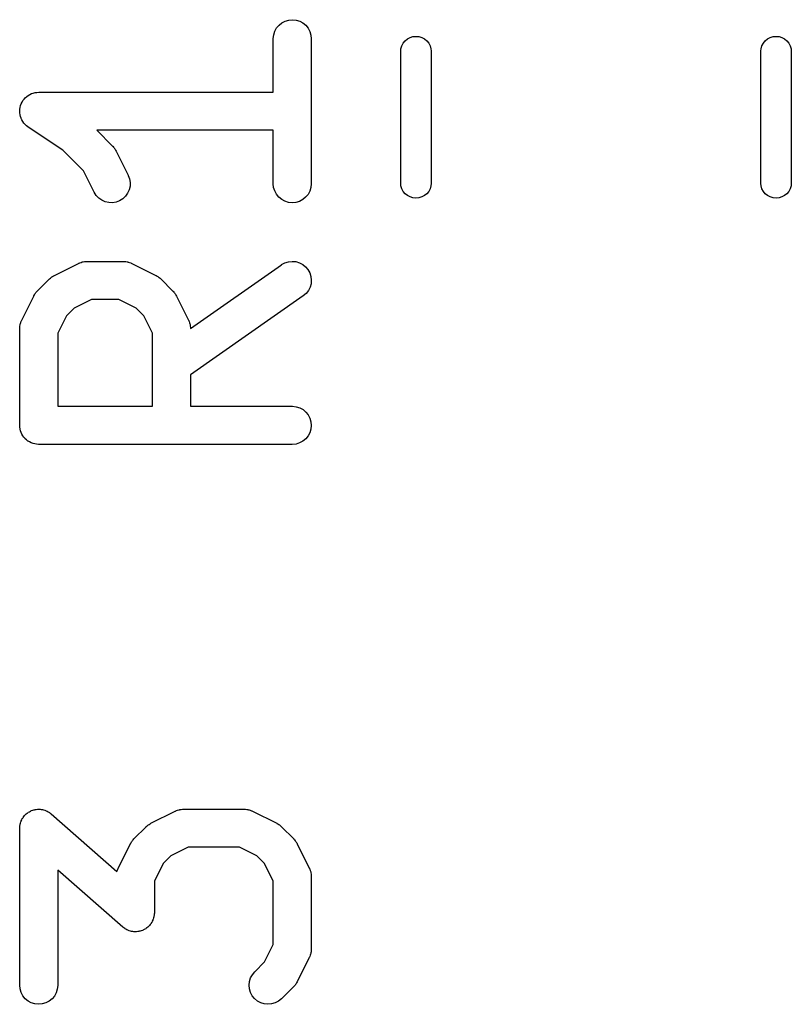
# Model space of a CAD drawing. Extents: x -0.18 to 2.54, y -2.17 to -0.07.
# Tile 6 of 39: x 0.29 to 0.41, y -0.73 to -0.57. Entities that reach past the tile are written whole.
import ezdxf

# ---------------------------------------------------------------- set-up
doc = ezdxf.new("R2010")
doc.units = 0
doc.header["$MEASUREMENT"] = 0
doc.layers.add('BLACK', color=7, linetype='CONTINUOUS')

msp = doc.modelspace()

# ---------------------------------------------------------------- linework, layer by layer
at = {"layer": 'BLACK', "linetype": 'CONTINUOUS'}
for p, q in [((0.330413, -0.576146), (0.330784, -0.575704)), ((0.330784, -0.575704), (0.331233, -0.575343)), ((0.331233, -0.575343), (0.331744, -0.575076)), ((0.331744, -0.575076), (0.332296, -0.574914)), ((0.332296, -0.574914), (0.33287, -0.574861)), ((0.33287, -0.574861), (0.333443, -0.574922)), ((0.333443, -0.574922), (0.333994, -0.575092)), ((0.333994, -0.575092), (0.334501, -0.575366)), ((0.334501, -0.575366), (0.334945, -0.575733)), ((0.334945, -0.575733), (0.335309, -0.57618)), ((0.329897, -0.577773), (0.329961, -0.5772)), ((0.329961, -0.5772), (0.330136, -0.576651)), ((0.330136, -0.576651), (0.330413, -0.576146)), ((0.335309, -0.57618), (0.33558, -0.576689)), ((0.33558, -0.576689), (0.335746, -0.57724)), ((0.335746, -0.57724), (0.335802, -0.577814)), ((0.351139, -0.577627), (0.351584, -0.577492)), ((0.351584, -0.577492), (0.352047, -0.577446)), ((0.352047, -0.577446), (0.35251, -0.577492)), ((0.35251, -0.577492), (0.352956, -0.577627)), ((0.407044, -0.577627), (0.40749, -0.577492)), ((0.40749, -0.577492), (0.407953, -0.577446)), ((0.407953, -0.577446), (0.408416, -0.577492)), ((0.408416, -0.577492), (0.408861, -0.577627)), ((0.329897, -0.577814), (0.329897, -0.577773)), ((0.329897, -0.58611), (0.329897, -0.577814)), ((0.335802, -0.577814), (0.335802, -0.600311)), ((0.349719, -0.579357), (0.349854, -0.578911)), ((0.349854, -0.578911), (0.350074, -0.578501)), ((0.350074, -0.578501), (0.350369, -0.578141)), ((0.350369, -0.578141), (0.350729, -0.577846)), ((0.350729, -0.577846), (0.351139, -0.577627)), ((0.352956, -0.577627), (0.353366, -0.577846)), ((0.353366, -0.577846), (0.353726, -0.578141)), ((0.353726, -0.578141), (0.354021, -0.578501)), ((0.354021, -0.578501), (0.35424, -0.578911)), ((0.35424, -0.578911), (0.354375, -0.579357)), ((0.405625, -0.579357), (0.40576, -0.578911)), ((0.40576, -0.578911), (0.405979, -0.578501)), ((0.405979, -0.578501), (0.406274, -0.578141)), ((0.406274, -0.578141), (0.406634, -0.577846)), ((0.406634, -0.577846), (0.407044, -0.577627)), ((0.408861, -0.577627), (0.409271, -0.577846)), ((0.409271, -0.577846), (0.409631, -0.578141)), ((0.409631, -0.578141), (0.409926, -0.578501)), ((0.409926, -0.578501), (0.410146, -0.578911)), ((0.410146, -0.578911), (0.410281, -0.579357)), ((0.349685, -0.579704), (0.349719, -0.579357)), ((0.349685, -0.600296), (0.349685, -0.579704)), ((0.354375, -0.579357), (0.354409, -0.579704)), ((0.354409, -0.579704), (0.354409, -0.600296)), ((0.405591, -0.579704), (0.405625, -0.579357)), ((0.405591, -0.600296), (0.405591, -0.579704)), ((0.410281, -0.579357), (0.410315, -0.579704)), ((0.410315, -0.579704), (0.410315, -0.600296)), ((0.291631, -0.586778), (0.291846, -0.586603)), ((0.291846, -0.586603), (0.291847, -0.586602)), ((0.291847, -0.586602), (0.291849, -0.586601)), ((0.291849, -0.586601), (0.292108, -0.586463)), ((0.292108, -0.586463), (0.292354, -0.586333)), ((0.292354, -0.586333), (0.292357, -0.586332)), ((0.292357, -0.586332), (0.292359, -0.586331)), ((0.292359, -0.586331), (0.292627, -0.58625)), ((0.292627, -0.58625), (0.292906, -0.586166)), ((0.292906, -0.586166), (0.292908, -0.586166)), ((0.292908, -0.586166), (0.292911, -0.586165)), ((0.292911, -0.586165), (0.293198, -0.586137)), ((0.293198, -0.586137), (0.29348, -0.58611)), ((0.29348, -0.58611), (0.329897, -0.58611)), ((0.290588, -0.588464), (0.290675, -0.588184)), ((0.290675, -0.588184), (0.290757, -0.587918)), ((0.290757, -0.587918), (0.290759, -0.587916)), ((0.290759, -0.587914), (0.290899, -0.587657)), ((0.290759, -0.587916), (0.290759, -0.587914)), ((0.290899, -0.587657), (0.291032, -0.587411)), ((0.291032, -0.587411), (0.291033, -0.58741)), ((0.291033, -0.58741), (0.291034, -0.587408)), ((0.291034, -0.587408), (0.291216, -0.587188)), ((0.291216, -0.587188), (0.291399, -0.586967)), ((0.291399, -0.586967), (0.291401, -0.586966)), ((0.291401, -0.586966), (0.291402, -0.586964)), ((0.291402, -0.586964), (0.291631, -0.586778)), ((0.290527, -0.589037), (0.290557, -0.588757)), ((0.290527, -0.58904), (0.290527, -0.589037)), ((0.290527, -0.589042), (0.290527, -0.58904)), ((0.290552, -0.589322), (0.290527, -0.589042)), ((0.290578, -0.589611), (0.290552, -0.589322)), ((0.290557, -0.588757), (0.290587, -0.588469)), ((0.290579, -0.589613), (0.290578, -0.589611)), ((0.290579, -0.589616), (0.290579, -0.589613)), ((0.290662, -0.589897), (0.290579, -0.589616)), ((0.290587, -0.588469), (0.290588, -0.588467)), ((0.290588, -0.588467), (0.290588, -0.588464)), ((0.29074, -0.590164), (0.290662, -0.589897)), ((0.290741, -0.590167), (0.29074, -0.590164)), ((0.290742, -0.590169), (0.290741, -0.590167)), ((0.290865, -0.590405), (0.290742, -0.590169)), ((0.291006, -0.590676), (0.290865, -0.590405)), ((0.291008, -0.590677), (0.291006, -0.590676)), ((0.291009, -0.590679), (0.291008, -0.590677)), ((0.291187, -0.590901), (0.291009, -0.590679)), ((0.291367, -0.591125), (0.291187, -0.590901)), ((0.291368, -0.591127), (0.291367, -0.591125)), ((0.29137, -0.591129), (0.291368, -0.591127)), ((0.291593, -0.591316), (0.29137, -0.591129)), ((0.291807, -0.591496), (0.291593, -0.591316)), ((0.291811, -0.591499), (0.291807, -0.591496)), ((0.291812, -0.591499), (0.291811, -0.591499)), ((0.291811, -0.591499), (0.291811, -0.591499)), ((0.291842, -0.591519), (0.291812, -0.591499)), ((0.297223, -0.595107), (0.291842, -0.591519)), ((0.329897, -0.592015), (0.302483, -0.592015)), ((0.302483, -0.592015), (0.304941, -0.594474)), ((0.329897, -0.600311), (0.329897, -0.592015)), ((0.300427, -0.598311), (0.297223, -0.595107)), ((0.304941, -0.594474), (0.30497, -0.594503)), ((0.30497, -0.594503), (0.305074, -0.594633)), ((0.305074, -0.594633), (0.305188, -0.594753)), ((0.305188, -0.594753), (0.305253, -0.594857)), ((0.305253, -0.594857), (0.30533, -0.594953)), ((0.30533, -0.594953), (0.305406, -0.595101)), ((0.305406, -0.595101), (0.305494, -0.595241)), ((0.305494, -0.595241), (0.307369, -0.598991)), ((0.302087, -0.601632), (0.300427, -0.598311)), ((0.307369, -0.598991), (0.307387, -0.599028)), ((0.307387, -0.599028), (0.307586, -0.599569)), ((0.307586, -0.599569), (0.307676, -0.600138)), ((0.307676, -0.600138), (0.307653, -0.600714)), ((0.329953, -0.600885), (0.329897, -0.600311)), ((0.335802, -0.600352), (0.335738, -0.600925)), ((0.335802, -0.600311), (0.335802, -0.600352)), ((0.349719, -0.600643), (0.349685, -0.600296)), ((0.354409, -0.600296), (0.354375, -0.600643)), ((0.405625, -0.600643), (0.405591, -0.600296)), ((0.410315, -0.600296), (0.410281, -0.600643)), ((0.302394, -0.60212), (0.302087, -0.601632)), ((0.307279, -0.601798), (0.306942, -0.602265)), ((0.307519, -0.601274), (0.307279, -0.601798)), ((0.307653, -0.600714), (0.307519, -0.601274)), ((0.33012, -0.601436), (0.329953, -0.600885)), ((0.33039, -0.601945), (0.33012, -0.601436)), ((0.330754, -0.602392), (0.33039, -0.601945)), ((0.335564, -0.601474), (0.335286, -0.601979)), ((0.335738, -0.600925), (0.335564, -0.601474)), ((0.349854, -0.601089), (0.349719, -0.600643)), ((0.350074, -0.601499), (0.349854, -0.601089)), ((0.350369, -0.601859), (0.350074, -0.601499)), ((0.350729, -0.602154), (0.350369, -0.601859)), ((0.353726, -0.601859), (0.353366, -0.602154)), ((0.354021, -0.601499), (0.353726, -0.601859)), ((0.35424, -0.601089), (0.354021, -0.601499)), ((0.354375, -0.600643), (0.35424, -0.601089)), ((0.40576, -0.601089), (0.405625, -0.600643)), ((0.405979, -0.601499), (0.40576, -0.601089)), ((0.406274, -0.601859), (0.405979, -0.601499)), ((0.406634, -0.602154), (0.406274, -0.601859)), ((0.409631, -0.601859), (0.409271, -0.602154)), ((0.409926, -0.601499), (0.409631, -0.601859)), ((0.410146, -0.601089), (0.409926, -0.601499)), ((0.410281, -0.600643), (0.410146, -0.601089)), ((0.30279, -0.602538), (0.302394, -0.60212)), ((0.303259, -0.602873), (0.30279, -0.602538)), ((0.303785, -0.603109), (0.303259, -0.602873)), ((0.304346, -0.603239), (0.303785, -0.603109)), ((0.304922, -0.603258), (0.304346, -0.603239)), ((0.305491, -0.603164), (0.304922, -0.603258)), ((0.30603, -0.602961), (0.305491, -0.603164)), ((0.30652, -0.602658), (0.30603, -0.602961)), ((0.306942, -0.602265), (0.30652, -0.602658)), ((0.331198, -0.602759), (0.330754, -0.602392)), ((0.331705, -0.603033), (0.331198, -0.602759)), ((0.332256, -0.603204), (0.331705, -0.603033)), ((0.332829, -0.603264), (0.332256, -0.603204)), ((0.333403, -0.603212), (0.332829, -0.603264)), ((0.333956, -0.603049), (0.333403, -0.603212)), ((0.334466, -0.602782), (0.333956, -0.603049)), ((0.334916, -0.602421), (0.334466, -0.602782)), ((0.335286, -0.601979), (0.334916, -0.602421)), ((0.351139, -0.602373), (0.350729, -0.602154)), ((0.351584, -0.602508), (0.351139, -0.602373)), ((0.352047, -0.602554), (0.351584, -0.602508)), ((0.35251, -0.602508), (0.352047, -0.602554)), ((0.352956, -0.602373), (0.35251, -0.602508)), ((0.353366, -0.602154), (0.352956, -0.602373)), ((0.407044, -0.602373), (0.406634, -0.602154)), ((0.40749, -0.602508), (0.407044, -0.602373)), ((0.407953, -0.602554), (0.40749, -0.602508)), ((0.408416, -0.602508), (0.407953, -0.602554)), ((0.408861, -0.602373), (0.408416, -0.602508)), ((0.409271, -0.602154), (0.408861, -0.602373)), ((0.299658, -0.612668), (0.299695, -0.61265)), ((0.299695, -0.61265), (0.299777, -0.61262)), ((0.299777, -0.61262), (0.299853, -0.612579)), ((0.299853, -0.612579), (0.300047, -0.612521)), ((0.300047, -0.612521), (0.300236, -0.612451)), ((0.300236, -0.612451), (0.300322, -0.612438)), ((0.300322, -0.612438), (0.300405, -0.612413)), ((0.300405, -0.612413), (0.300606, -0.612393)), ((0.300606, -0.612393), (0.300805, -0.612362)), ((0.300805, -0.612362), (0.300892, -0.612365)), ((0.300892, -0.612365), (0.300979, -0.612357)), ((0.300979, -0.612357), (0.306603, -0.612357)), ((0.306603, -0.612357), (0.306644, -0.612357)), ((0.306644, -0.612357), (0.306731, -0.612367)), ((0.306731, -0.612367), (0.306817, -0.612364)), ((0.306817, -0.612364), (0.307016, -0.612399)), ((0.307016, -0.612399), (0.307217, -0.612421)), ((0.307217, -0.612421), (0.307299, -0.612447)), ((0.307299, -0.612447), (0.307385, -0.612462)), ((0.307385, -0.612462), (0.307574, -0.612534)), ((0.307574, -0.612534), (0.307766, -0.612595)), ((0.307766, -0.612595), (0.307842, -0.612637)), ((0.307842, -0.612637), (0.307923, -0.612668)), ((0.33119, -0.612867), (0.331696, -0.612591)), ((0.331696, -0.612591), (0.332246, -0.612419)), ((0.332246, -0.612419), (0.332819, -0.612357)), ((0.332819, -0.612357), (0.333393, -0.612407)), ((0.333393, -0.612407), (0.333947, -0.612568)), ((0.333947, -0.612568), (0.334458, -0.612833)), ((0.295909, -0.614543), (0.299658, -0.612668)), ((0.307923, -0.612668), (0.311673, -0.614543)), ((0.31705, -0.622764), (0.331156, -0.61289)), ((0.331156, -0.61289), (0.33119, -0.612867)), ((0.334458, -0.612833), (0.334908, -0.613193)), ((0.334908, -0.613193), (0.33528, -0.613633)), ((0.33528, -0.613633), (0.33556, -0.614137)), ((0.33556, -0.614137), (0.335736, -0.614686)), ((0.293266, -0.616971), (0.295141, -0.615096)), ((0.295141, -0.615096), (0.295171, -0.615067)), ((0.295171, -0.615067), (0.2953, -0.614964)), ((0.2953, -0.614964), (0.295421, -0.61485)), ((0.295421, -0.61485), (0.295525, -0.614784)), ((0.295525, -0.614784), (0.295621, -0.614708)), ((0.295621, -0.614708), (0.295768, -0.614631)), ((0.295768, -0.614631), (0.295909, -0.614543)), ((0.311673, -0.614543), (0.31171, -0.614562)), ((0.31171, -0.614562), (0.311849, -0.614652)), ((0.311849, -0.614652), (0.311995, -0.61473)), ((0.311995, -0.61473), (0.31209, -0.614808)), ((0.31209, -0.614808), (0.312193, -0.614875)), ((0.312193, -0.614875), (0.312312, -0.614991)), ((0.312312, -0.614991), (0.31244, -0.615096)), ((0.31244, -0.615096), (0.314315, -0.616971)), ((0.335736, -0.614686), (0.335802, -0.615258)), ((0.335802, -0.615258), (0.335756, -0.615833)), ((0.292979, -0.617321), (0.293046, -0.617218)), ((0.293046, -0.617218), (0.293161, -0.617099)), ((0.293161, -0.617099), (0.293266, -0.616971)), ((0.314315, -0.616971), (0.314344, -0.617)), ((0.314344, -0.617), (0.314448, -0.61713)), ((0.314448, -0.61713), (0.314561, -0.617251)), ((0.335337, -0.616901), (0.334981, -0.617353)), ((0.335599, -0.616387), (0.335337, -0.616901)), ((0.335756, -0.615833), (0.335599, -0.616387)), ((0.290839, -0.621488), (0.292713, -0.617738)), ((0.292713, -0.617738), (0.292732, -0.617702)), ((0.292732, -0.617702), (0.292822, -0.617562)), ((0.292822, -0.617562), (0.292901, -0.617416)), ((0.292901, -0.617416), (0.292979, -0.617321)), ((0.301676, -0.618262), (0.298978, -0.619611)), ((0.305906, -0.618262), (0.301676, -0.618262)), ((0.308603, -0.619611), (0.305906, -0.618262)), ((0.314561, -0.617251), (0.314627, -0.617355)), ((0.314627, -0.617355), (0.314704, -0.617451)), ((0.314704, -0.617451), (0.31478, -0.617598)), ((0.31478, -0.617598), (0.314868, -0.617738)), ((0.314868, -0.617738), (0.316743, -0.621488)), ((0.334543, -0.617728), (0.317055, -0.62997)), ((0.334981, -0.617353), (0.334543, -0.617728)), ((0.298978, -0.619611), (0.297781, -0.620808)), ((0.3098, -0.620808), (0.308603, -0.619611)), ((0.290705, -0.621837), (0.290766, -0.621645)), ((0.290766, -0.621645), (0.290807, -0.621569)), ((0.290807, -0.621569), (0.290839, -0.621488)), ((0.297781, -0.620808), (0.296432, -0.623505)), ((0.311149, -0.623505), (0.3098, -0.620808)), ((0.316743, -0.621488), (0.316761, -0.621525)), ((0.316761, -0.621525), (0.316791, -0.621607)), ((0.316791, -0.621607), (0.316832, -0.621683)), ((0.316832, -0.621683), (0.31689, -0.621876)), ((0.290527, -0.622767), (0.290537, -0.622681)), ((0.290527, -0.622808), (0.290527, -0.622767)), ((0.290527, -0.637806), (0.290527, -0.622808)), ((0.290535, -0.622594), (0.290569, -0.622395)), ((0.290537, -0.622681), (0.290535, -0.622594)), ((0.290569, -0.622395), (0.290591, -0.622194)), ((0.290591, -0.622194), (0.290618, -0.622112)), ((0.290618, -0.622112), (0.290632, -0.622026)), ((0.290632, -0.622026), (0.290705, -0.621837)), ((0.31689, -0.621876), (0.31696, -0.622066)), ((0.31696, -0.622066), (0.316973, -0.622151)), ((0.316973, -0.622151), (0.316999, -0.622235)), ((0.316999, -0.622235), (0.317018, -0.622436)), ((0.317018, -0.622436), (0.31705, -0.622635)), ((0.31705, -0.622635), (0.317046, -0.622722)), ((0.317046, -0.622722), (0.31705, -0.622764)), ((0.296432, -0.623505), (0.296432, -0.634854)), ((0.311149, -0.634854), (0.311149, -0.623505)), ((0.317055, -0.62997), (0.317055, -0.634854)), ((0.296432, -0.634854), (0.311149, -0.634854)), ((0.317055, -0.634854), (0.33285, -0.634854)), ((0.33285, -0.634854), (0.332891, -0.634854)), ((0.332891, -0.634854), (0.333464, -0.634918)), ((0.333464, -0.634918), (0.334013, -0.635093)), ((0.334013, -0.635093), (0.334518, -0.63537)), ((0.334518, -0.63537), (0.334959, -0.635741)), ((0.334959, -0.635741), (0.33532, -0.63619)), ((0.33532, -0.63619), (0.335587, -0.6367)), ((0.335587, -0.6367), (0.33575, -0.637253)), ((0.290554, -0.638083), (0.290527, -0.637806)), ((0.290579, -0.63836), (0.290554, -0.638083)), ((0.290582, -0.63837), (0.290579, -0.63836)), ((0.290583, -0.63838), (0.290582, -0.63837)), ((0.290663, -0.638646), (0.290583, -0.63838)), ((0.335742, -0.6384), (0.335572, -0.638951)), ((0.335802, -0.637827), (0.335742, -0.6384)), ((0.33575, -0.637253), (0.335802, -0.637827)), ((0.290742, -0.638913), (0.290663, -0.638646)), ((0.290747, -0.638922), (0.290742, -0.638913)), ((0.29075, -0.638932), (0.290747, -0.638922)), ((0.29088, -0.639177), (0.29075, -0.638932)), ((0.291009, -0.639423), (0.29088, -0.639177)), ((0.291015, -0.639431), (0.291009, -0.639423)), ((0.29102, -0.639441), (0.291015, -0.639431)), ((0.291197, -0.639657), (0.29102, -0.639441)), ((0.29137, -0.639872), (0.291197, -0.639657)), ((0.291378, -0.639879), (0.29137, -0.639872)), ((0.291384, -0.639887), (0.291378, -0.639879)), ((0.291598, -0.640064), (0.291384, -0.639887)), ((0.291811, -0.640243), (0.291598, -0.640064)), ((0.33493, -0.639902), (0.334484, -0.640266)), ((0.335298, -0.639458), (0.33493, -0.639902)), ((0.335572, -0.638951), (0.335298, -0.639458)), ((0.291821, -0.640248), (0.291811, -0.640243)), ((0.291828, -0.640254), (0.291821, -0.640248)), ((0.292072, -0.640386), (0.291828, -0.640254)), ((0.292316, -0.64052), (0.292072, -0.640386)), ((0.292326, -0.640524), (0.292316, -0.64052)), ((0.292335, -0.640529), (0.292326, -0.640524)), ((0.292602, -0.640611), (0.292335, -0.640529)), ((0.292866, -0.640695), (0.292602, -0.640611)), ((0.292876, -0.640696), (0.292866, -0.640695)), ((0.292886, -0.640699), (0.292876, -0.640696)), ((0.293161, -0.640728), (0.292886, -0.640699)), ((0.293438, -0.640759), (0.293161, -0.640728)), ((0.293458, -0.640759), (0.293438, -0.640759)), ((0.293459, -0.640759), (0.293458, -0.640759)), ((0.29348, -0.640759), (0.293459, -0.640759)), ((0.293459, -0.640759), (0.293459, -0.640759)), ((0.33285, -0.640759), (0.29348, -0.640759)), ((0.333423, -0.640703), (0.33285, -0.640759)), ((0.333975, -0.640536), (0.333423, -0.640703)), ((0.334484, -0.640266), (0.333975, -0.640536)), ((0.291347, -0.698288), (0.291414, -0.698209)), ((0.291414, -0.698209), (0.291558, -0.698093)), ((0.291558, -0.698093), (0.291694, -0.697967)), ((0.291694, -0.697967), (0.291782, -0.697913)), ((0.291782, -0.697913), (0.291863, -0.697848)), ((0.291863, -0.697848), (0.292027, -0.697762)), ((0.292027, -0.697762), (0.292184, -0.697665)), ((0.292184, -0.697665), (0.292282, -0.697629)), ((0.292282, -0.697629), (0.292373, -0.697581)), ((0.292373, -0.697581), (0.292551, -0.697529)), ((0.292551, -0.697529), (0.292725, -0.697464)), ((0.292725, -0.697464), (0.292827, -0.697448)), ((0.292827, -0.697448), (0.292926, -0.697418)), ((0.292926, -0.697418), (0.293111, -0.697401)), ((0.293111, -0.697401), (0.293293, -0.697372)), ((0.293293, -0.697372), (0.293397, -0.697375)), ((0.293397, -0.697375), (0.2935, -0.697366)), ((0.2935, -0.697366), (0.293684, -0.697385)), ((0.293684, -0.697385), (0.293869, -0.697392)), ((0.293869, -0.697392), (0.29397, -0.697415)), ((0.29397, -0.697415), (0.294073, -0.697426)), ((0.294073, -0.697426), (0.29425, -0.697481)), ((0.29425, -0.697481), (0.29443, -0.697523)), ((0.29443, -0.697523), (0.294525, -0.697566)), ((0.294525, -0.697566), (0.294624, -0.697597)), ((0.294624, -0.697597), (0.294786, -0.697685)), ((0.294786, -0.697685), (0.294955, -0.697761)), ((0.294955, -0.697761), (0.29504, -0.697822)), ((0.29504, -0.697822), (0.295131, -0.697871)), ((0.295131, -0.697871), (0.295273, -0.697989)), ((0.295273, -0.697989), (0.295424, -0.698097)), ((0.295424, -0.698097), (0.305633, -0.707029)), ((0.310907, -0.699552), (0.314656, -0.697678)), ((0.314656, -0.697678), (0.314693, -0.697659)), ((0.314693, -0.697659), (0.314775, -0.697629)), ((0.314775, -0.697629), (0.314852, -0.697589)), ((0.314852, -0.697589), (0.315045, -0.69753)), ((0.315045, -0.69753), (0.315234, -0.697461)), ((0.315234, -0.697461), (0.31532, -0.697447)), ((0.31532, -0.697447), (0.315403, -0.697422)), ((0.315403, -0.697422), (0.315604, -0.697402)), ((0.315604, -0.697402), (0.315803, -0.697371)), ((0.315803, -0.697371), (0.31589, -0.697374)), ((0.31589, -0.697374), (0.315977, -0.697366)), ((0.315977, -0.697366), (0.325351, -0.697366)), ((0.325351, -0.697366), (0.325392, -0.697366)), ((0.325392, -0.697366), (0.325478, -0.697376)), ((0.325478, -0.697376), (0.325565, -0.697374)), ((0.325565, -0.697374), (0.325764, -0.697408)), ((0.325764, -0.697408), (0.325964, -0.69743)), ((0.325964, -0.69743), (0.326047, -0.697457)), ((0.326047, -0.697457), (0.326133, -0.697471)), ((0.326133, -0.697471), (0.326322, -0.697544)), ((0.326322, -0.697544), (0.326514, -0.697605)), ((0.326514, -0.697605), (0.32659, -0.697647)), ((0.32659, -0.697647), (0.326671, -0.697678)), ((0.326671, -0.697678), (0.330421, -0.699552)), ((0.29058, -0.699808), (0.290591, -0.699705)), ((0.290591, -0.699705), (0.290647, -0.699528)), ((0.290647, -0.699528), (0.290691, -0.699348)), ((0.290691, -0.699348), (0.290734, -0.699254)), ((0.290734, -0.699254), (0.290766, -0.699155)), ((0.290766, -0.699155), (0.290855, -0.698994)), ((0.290855, -0.698994), (0.290932, -0.698825)), ((0.290932, -0.698825), (0.290993, -0.698741)), ((0.290993, -0.698741), (0.291043, -0.69865)), ((0.291043, -0.69865), (0.291162, -0.698509)), ((0.291162, -0.698509), (0.291271, -0.698359)), ((0.291271, -0.698359), (0.291347, -0.698288)), ((0.310523, -0.699794), (0.310619, -0.699717)), ((0.310619, -0.699717), (0.310766, -0.699641)), ((0.310766, -0.699641), (0.310907, -0.699552)), ((0.330421, -0.699552), (0.330457, -0.699571)), ((0.330457, -0.699571), (0.330597, -0.699661)), ((0.330597, -0.699661), (0.330743, -0.69974)), ((0.330743, -0.69974), (0.330838, -0.699818)), ((0.290527, -0.700277), (0.290548, -0.700093)), ((0.290527, -0.700319), (0.290527, -0.700277)), ((0.290527, -0.724691), (0.290527, -0.700319)), ((0.290548, -0.700093), (0.290555, -0.699908)), ((0.290555, -0.699908), (0.29058, -0.699808)), ((0.308265, -0.70198), (0.310139, -0.700106)), ((0.310139, -0.700106), (0.310169, -0.700077)), ((0.310169, -0.700077), (0.310298, -0.699973)), ((0.310298, -0.699973), (0.310419, -0.699859)), ((0.310419, -0.699859), (0.310523, -0.699794)), ((0.330838, -0.699818), (0.330941, -0.699885)), ((0.330941, -0.699885), (0.33106, -0.7)), ((0.33106, -0.7), (0.331188, -0.700106)), ((0.331188, -0.700106), (0.333063, -0.70198)), ((0.305837, -0.706497), (0.307711, -0.702748)), ((0.307711, -0.702748), (0.30773, -0.702711)), ((0.30773, -0.702711), (0.30782, -0.702572)), ((0.30782, -0.702572), (0.307899, -0.702426)), ((0.307899, -0.702426), (0.307977, -0.702331)), ((0.307977, -0.702331), (0.308044, -0.702227)), ((0.308044, -0.702227), (0.308159, -0.702108)), ((0.308159, -0.702108), (0.308265, -0.70198)), ((0.333063, -0.70198), (0.333092, -0.70201)), ((0.333092, -0.70201), (0.333195, -0.702139)), ((0.333195, -0.702139), (0.333309, -0.70226)), ((0.333309, -0.70226), (0.333375, -0.702364)), ((0.333375, -0.702364), (0.333451, -0.70246)), ((0.333451, -0.70246), (0.333527, -0.702607)), ((0.333527, -0.702607), (0.333616, -0.702748)), ((0.333616, -0.702748), (0.335491, -0.706497)), ((0.316674, -0.703271), (0.313976, -0.70462)), ((0.324654, -0.703271), (0.316674, -0.703271)), ((0.327351, -0.70462), (0.324654, -0.703271)), ((0.312779, -0.705817), (0.31143, -0.708515)), ((0.313976, -0.70462), (0.312779, -0.705817)), ((0.328548, -0.705817), (0.327351, -0.70462)), ((0.329897, -0.708515), (0.328548, -0.705817)), ((0.306533, -0.715664), (0.296432, -0.706826)), ((0.296432, -0.706826), (0.296432, -0.724691)), ((0.305633, -0.707029), (0.305703, -0.706847)), ((0.305703, -0.706847), (0.305764, -0.706655)), ((0.305764, -0.706655), (0.305806, -0.706578)), ((0.305806, -0.706578), (0.305837, -0.706497)), ((0.335491, -0.706497), (0.335509, -0.706534)), ((0.335509, -0.706534), (0.335539, -0.706616)), ((0.335539, -0.706616), (0.33558, -0.706693)), ((0.33558, -0.706693), (0.335638, -0.706886)), ((0.335638, -0.706886), (0.335707, -0.707075)), ((0.335707, -0.707075), (0.335721, -0.707161)), ((0.335721, -0.707161), (0.335746, -0.707244)), ((0.335746, -0.707244), (0.335766, -0.707445)), ((0.31143, -0.708515), (0.31143, -0.713442)), ((0.329897, -0.718369), (0.329897, -0.708515)), ((0.335766, -0.707445), (0.335797, -0.707644)), ((0.335797, -0.707644), (0.335794, -0.707731)), ((0.335794, -0.707731), (0.335802, -0.707818)), ((0.335802, -0.707818), (0.335802, -0.719066)), ((0.31143, -0.713483), (0.31141, -0.713667)), ((0.31143, -0.713442), (0.31143, -0.713483)), ((0.311025, -0.714936), (0.310964, -0.71502)), ((0.311103, -0.714767), (0.311025, -0.714936)), ((0.311192, -0.714605), (0.311103, -0.714767)), ((0.311223, -0.714507), (0.311192, -0.714605)), ((0.311266, -0.714412), (0.311223, -0.714507)), ((0.31131, -0.714232), (0.311266, -0.714412)), ((0.311366, -0.714056), (0.31131, -0.714232)), ((0.311377, -0.713953), (0.311366, -0.714056)), ((0.311402, -0.713852), (0.311377, -0.713953)), ((0.31141, -0.713667), (0.311402, -0.713852)), ((0.306684, -0.715772), (0.306533, -0.715664)), ((0.306827, -0.71589), (0.306684, -0.715772)), ((0.306917, -0.715939), (0.306827, -0.71589)), ((0.307002, -0.716), (0.306917, -0.715939)), ((0.307171, -0.716076), (0.307002, -0.716)), ((0.307333, -0.716164), (0.307171, -0.716076)), ((0.307432, -0.716195), (0.307333, -0.716164)), ((0.307527, -0.716238), (0.307432, -0.716195)), ((0.307707, -0.71628), (0.307527, -0.716238)), ((0.307884, -0.716334), (0.307707, -0.71628)), ((0.307987, -0.716345), (0.307884, -0.716334)), ((0.308088, -0.716369), (0.307987, -0.716345)), ((0.308273, -0.716375), (0.308088, -0.716369)), ((0.308457, -0.716395), (0.308273, -0.716375)), ((0.30856, -0.716385), (0.308457, -0.716395)), ((0.308664, -0.716389), (0.30856, -0.716385)), ((0.308847, -0.716359), (0.308664, -0.716389)), ((0.309031, -0.716343), (0.308847, -0.716359)), ((0.30913, -0.716313), (0.309031, -0.716343)), ((0.309233, -0.716297), (0.30913, -0.716313)), ((0.309406, -0.716232), (0.309233, -0.716297)), ((0.309584, -0.71618), (0.309406, -0.716232)), ((0.309675, -0.716132), (0.309584, -0.71618)), ((0.309773, -0.716096), (0.309675, -0.716132)), ((0.309931, -0.715998), (0.309773, -0.716096)), ((0.310094, -0.715913), (0.309931, -0.715998)), ((0.310175, -0.715848), (0.310094, -0.715913)), ((0.310264, -0.715794), (0.310175, -0.715848)), ((0.3104, -0.715667), (0.310264, -0.715794)), ((0.310544, -0.715552), (0.3104, -0.715667)), ((0.31061, -0.715472), (0.310544, -0.715552)), ((0.310686, -0.715402), (0.31061, -0.715472)), ((0.310795, -0.715252), (0.310686, -0.715402)), ((0.310914, -0.71511), (0.310795, -0.715252)), ((0.310964, -0.71502), (0.310914, -0.71511)), ((0.328548, -0.721067), (0.329897, -0.718369)), ((0.33576, -0.71948), (0.335738, -0.71968)), ((0.335795, -0.719281), (0.33576, -0.71948)), ((0.335802, -0.719108), (0.335792, -0.719194)), ((0.335792, -0.719194), (0.335795, -0.719281)), ((0.335802, -0.719066), (0.335802, -0.719108)), ((0.327012, -0.722603), (0.328548, -0.721067)), ((0.335491, -0.720387), (0.333616, -0.724136)), ((0.335522, -0.720306), (0.335491, -0.720387)), ((0.335564, -0.72023), (0.335522, -0.720306)), ((0.335624, -0.720038), (0.335564, -0.72023)), ((0.335697, -0.719849), (0.335624, -0.720038)), ((0.335712, -0.719763), (0.335697, -0.719849)), ((0.335738, -0.71968), (0.335712, -0.719763)), ((0.326646, -0.723048), (0.327012, -0.722603)), ((0.326147, -0.72468), (0.326206, -0.724107)), ((0.326206, -0.724107), (0.326374, -0.723556)), ((0.326374, -0.723556), (0.326646, -0.723048)), ((0.333597, -0.724173), (0.333507, -0.724312)), ((0.333616, -0.724136), (0.333597, -0.724173)), ((0.290583, -0.725264), (0.290527, -0.724691)), ((0.29075, -0.725816), (0.290583, -0.725264)), ((0.296368, -0.725305), (0.296194, -0.725854)), ((0.296432, -0.724732), (0.296368, -0.725305)), ((0.296432, -0.724691), (0.296432, -0.724732)), ((0.326202, -0.725254), (0.326147, -0.72468)), ((0.326366, -0.725806), (0.326202, -0.725254)), ((0.333063, -0.724904), (0.331188, -0.726779)), ((0.333168, -0.724776), (0.333063, -0.724904)), ((0.333284, -0.724657), (0.333168, -0.724776)), ((0.333351, -0.724553), (0.333284, -0.724657)), ((0.333429, -0.724458), (0.333351, -0.724553)), ((0.333507, -0.724312), (0.333429, -0.724458)), ((0.29102, -0.726325), (0.29075, -0.725816)), ((0.291384, -0.726771), (0.29102, -0.726325)), ((0.291828, -0.727139), (0.291384, -0.726771)), ((0.292335, -0.727413), (0.291828, -0.727139)), ((0.295096, -0.727161), (0.294586, -0.727428)), ((0.295545, -0.7268), (0.295096, -0.727161)), ((0.295916, -0.726359), (0.295545, -0.7268)), ((0.296194, -0.725854), (0.295916, -0.726359)), ((0.326635, -0.726316), (0.326366, -0.725806)), ((0.326998, -0.726764), (0.326635, -0.726316)), ((0.32744, -0.727133), (0.326998, -0.726764)), ((0.327946, -0.727409), (0.32744, -0.727133)), ((0.330708, -0.727167), (0.330197, -0.727432)), ((0.331159, -0.726807), (0.330708, -0.727167)), ((0.331188, -0.726779), (0.331159, -0.726807)), ((0.292886, -0.727583), (0.292335, -0.727413)), ((0.293459, -0.727643), (0.292886, -0.727583)), ((0.294033, -0.727591), (0.293459, -0.727643)), ((0.294586, -0.727428), (0.294033, -0.727591)), ((0.328496, -0.727581), (0.327946, -0.727409)), ((0.329069, -0.727643), (0.328496, -0.727581)), ((0.329643, -0.727593), (0.329069, -0.727643)), ((0.330197, -0.727432), (0.329643, -0.727593))]:
    msp.add_line(p, q, dxfattribs=at)

doc.saveas('drawing.dxf')
